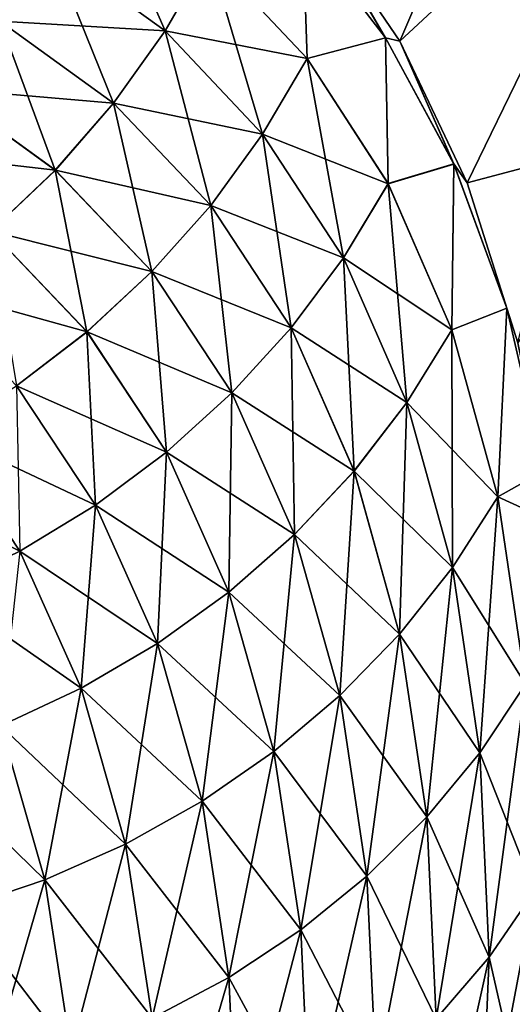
# Model space of a CAD drawing. Header units: metres. Extents: x -61 to 49, y -32 to 32.
# Tile 191 of 256: x 43.89 to 45.02, y -16.86 to -14.61. Entities that reach past the tile are written whole.
import ezdxf

# ---------------------------------------------------------------- set-up
doc = ezdxf.new("R2010")
doc.units = ezdxf.units.M
doc.layers.add('solid_K_27_40_10_000Y34', color=7, linetype='CONTINUOUS')

msp = doc.modelspace()

# ---------------------------------------------------------------- linework, layer by layer
at = {"layer": 'solid_K_27_40_10_000Y34'}
for points in [[(44.759418, -14.659062, -13.491686), (44.566143, -14.375534, -14.420385), (45.328068, -13.331806, -12.911134)], [(44.566273, -14.375697, 14.419807), (44.759521, -14.65924, 13.49115), (45.328068, -13.331806, 12.911134)], [(44.759418, -14.659062, -13.491686), (45.328068, -13.331806, -12.911134), (45.328068, -14.131634, -12.030435)], [(44.759521, -14.65924, 13.49115), (45.328068, -14.131634, 12.030435), (45.328068, -13.331806, 12.911134)], [(44.913578, -14.983334, -12.579758), (44.759418, -14.659062, -13.491686), (45.328068, -14.131634, -12.030435)], [(44.759521, -14.65924, 13.49115), (44.913654, -14.983523, 12.579253), (45.328068, -14.131634, 12.030435)], [(44.913578, -14.983334, -12.579758), (45.328068, -14.131634, -12.030435), (45.328068, -14.873391, -11.1003)], [(44.913654, -14.983523, 12.579253), (45.029716, -15.349666, 11.680623), (45.328068, -14.131634, 12.030435)], [(44.061607, -14.270316, 15.96341), (43.961407, -14.446851, 15.970232), (44.221893, -14.635788, 15.050833)], [(44.323112, -14.460675, 15.03237), (44.061607, -14.270316, 15.96341), (44.221893, -14.635788, 15.050833)], [(43.961407, -14.446851, 15.970232), (43.665348, -14.30414, 16.885872), (43.844711, -14.613082, 15.970187)], [(44.726891, -14.651815, 13.608686), (44.560814, -14.368986, 14.443762), (44.537006, -14.405497, 14.48064)], [(44.726891, -14.651815, 13.608686), (44.566273, -14.375697, 14.419807), (44.560814, -14.368986, 14.443762)], [(44.53701, -14.405501, -14.480622), (44.566143, -14.375534, -14.420385), (44.726894, -14.651824, -13.608663)], [(44.726894, -14.651824, -13.608663), (44.566143, -14.375534, -14.420385), (44.759418, -14.659062, -13.491686)], [(44.726891, -14.651815, 13.608686), (44.759521, -14.65924, 13.49115), (44.566273, -14.375697, 14.419807)], [(44.537006, -14.405497, 14.48064), (44.323112, -14.460675, 15.03237), (44.547379, -14.698811, 14.101151)], [(44.53701, -14.405501, -14.480622), (44.547386, -14.698823, -14.101111), (44.32312, -14.460684, -15.032338)], [(44.726891, -14.651815, 13.608686), (44.537006, -14.405497, 14.48064), (44.547379, -14.698811, 14.101151)], [(44.53701, -14.405501, -14.480622), (44.726894, -14.651824, -13.608663), (44.547386, -14.698823, -14.101111)], [(43.961414, -14.446855, -15.970209), (43.844719, -14.613086, -15.970165), (43.549969, -14.47088, -16.874182)], [(43.961407, -14.446851, 15.970232), (43.844711, -14.613082, 15.970187), (44.104012, -14.800766, 15.062572)], [(43.961414, -14.446855, -15.970209), (44.221897, -14.635796, -15.050801), (43.844719, -14.613086, -15.970165)], [(44.221893, -14.635788, 15.050833), (43.961407, -14.446851, 15.970232), (44.104012, -14.800766, 15.062572)], [(44.32312, -14.460684, -15.032338), (44.221897, -14.635796, -15.050801), (43.961414, -14.446855, -15.970209)], [(44.323112, -14.460675, 15.03237), (44.221893, -14.635788, 15.050833), (44.445263, -14.871765, 14.131324)], [(44.32312, -14.460684, -15.032338), (44.547386, -14.698823, -14.101111), (44.221897, -14.635796, -15.050801)], [(44.547379, -14.698811, 14.101151), (44.323112, -14.460675, 15.03237), (44.445263, -14.871765, 14.131324)], [(43.844711, -14.613082, 15.970187), (43.712723, -14.767296, 15.963278), (43.970692, -14.953909, 15.067463)], [(43.844719, -14.613086, -15.970165), (44.104019, -14.800774, -15.062541), (43.712727, -14.767301, -15.963256)], [(44.104012, -14.800766, 15.062572), (43.844711, -14.613082, 15.970187), (43.970692, -14.953909, 15.067463)], [(44.221897, -14.635796, -15.050801), (44.104019, -14.800774, -15.062541), (43.844719, -14.613086, -15.970165)], [(44.221893, -14.635788, 15.050833), (44.104012, -14.800766, 15.062572), (44.326351, -15.034717, 14.154928)], [(44.221897, -14.635796, -15.050801), (44.445271, -14.871778, -14.131285), (44.104019, -14.800774, -15.062541)], [(44.445263, -14.871765, 14.131324), (44.221893, -14.635788, 15.050833), (44.326351, -15.034717, 14.154928)], [(44.547386, -14.698823, -14.101111), (44.445271, -14.871778, -14.131285), (44.221897, -14.635796, -15.050801)], [(44.726891, -14.651815, 13.608686), (44.547379, -14.698811, 14.101151), (44.732998, -14.985134, 13.173724)], [(44.726894, -14.651824, -13.608663), (44.733009, -14.985148, -13.173679), (44.547386, -14.698823, -14.101111)], [(44.882954, -14.940148, 12.741735), (44.759521, -14.65924, 13.49115), (44.726891, -14.651815, 13.608686)], [(44.882954, -14.940148, 12.741735), (44.726891, -14.651815, 13.608686), (44.732998, -14.985134, 13.173724)], [(44.726894, -14.651824, -13.608663), (44.759418, -14.659062, -13.491686), (44.882957, -14.940159, -12.741708)], [(44.726894, -14.651824, -13.608663), (44.882957, -14.940159, -12.741708), (44.733009, -14.985148, -13.173679)], [(44.882957, -14.940159, -12.741708), (44.759418, -14.659062, -13.491686), (44.913578, -14.983334, -12.579758)], [(44.882954, -14.940148, 12.741735), (44.913654, -14.983523, 12.579253), (44.759521, -14.65924, 13.49115)], [(44.547379, -14.698811, 14.101151), (44.445263, -14.871765, 14.131324), (44.630131, -15.155179, 13.215605)], [(44.547386, -14.698823, -14.101111), (44.733009, -14.985148, -13.173679), (44.445271, -14.871778, -14.131285)], [(44.732998, -14.985134, 13.173724), (44.547379, -14.698811, 14.101151), (44.630131, -15.155179, 13.215605)], [(43.712727, -14.767301, -15.963256), (43.970699, -14.953917, -15.067433), (43.566807, -14.907907, -15.949553)], [(43.970692, -14.953909, 15.067463), (43.712723, -14.767296, 15.963278), (43.823303, -15.093636, 15.065459)], [(44.104019, -14.800774, -15.062541), (43.970699, -14.953917, -15.067433), (43.712727, -14.767301, -15.963256)], [(44.104012, -14.800766, 15.062572), (43.970692, -14.953909, 15.067463), (44.191864, -15.185985, 14.171722)], [(44.104019, -14.800774, -15.062541), (44.326359, -15.034729, -14.154891), (43.970699, -14.953917, -15.067433)], [(44.326351, -15.034717, 14.154928), (44.104012, -14.800766, 15.062572), (44.191864, -15.185985, 14.171722)], [(44.445271, -14.871778, -14.131285), (44.326359, -15.034729, -14.154891), (44.104019, -14.800774, -15.062541)], [(44.445263, -14.871765, 14.131324), (44.326351, -15.034717, 14.154928), (44.510345, -15.315313, 13.251085)], [(44.445271, -14.871778, -14.131285), (44.630142, -15.155192, -13.215561), (44.326359, -15.034729, -14.154891)], [(44.630131, -15.155179, 13.215605), (44.445263, -14.871765, 14.131324), (44.510345, -15.315313, 13.251085)], [(44.733009, -14.985148, -13.173679), (44.630142, -15.155192, -13.215561), (44.445271, -14.871778, -14.131285)], [(45.029671, -15.349473, -11.681063), (44.913578, -14.983334, -12.579758), (45.328068, -14.873391, -11.1003)], [(43.970699, -14.953917, -15.067433), (43.823311, -15.093643, -15.06543), (43.566807, -14.907907, -15.949553)], [(43.970692, -14.953909, 15.067463), (43.823303, -15.093636, 15.065459), (44.04319, -15.32401, 14.181532)], [(43.970699, -14.953917, -15.067433), (44.191872, -15.185997, -14.171685), (43.823311, -15.093643, -15.06543)], [(44.191864, -15.185985, 14.171722), (43.970692, -14.953909, 15.067463), (44.04319, -15.32401, 14.181532)], [(44.326359, -15.034729, -14.154891), (44.191872, -15.185997, -14.171685), (43.970699, -14.953917, -15.067433)], [(44.882954, -14.940148, 12.741735), (44.732998, -14.985134, 13.173724), (44.878746, -15.319601, 12.254245)], [(44.882957, -14.940159, -12.741708), (44.87875, -15.319623, -12.254193), (44.733009, -14.985148, -13.173679)], [(45.004303, -15.270272, 11.883201), (44.882954, -14.940148, 12.741735), (44.878746, -15.319601, 12.254245)], [(44.882957, -14.940159, -12.741708), (45.004311, -15.270283, -11.883172), (44.87875, -15.319623, -12.254193)], [(45.004303, -15.270272, 11.883201), (44.913654, -14.983523, 12.579253), (44.882954, -14.940148, 12.741735)], [(44.882957, -14.940159, -12.741708), (44.913578, -14.983334, -12.579758), (45.004311, -15.270283, -11.883172)], [(44.732998, -14.985134, 13.173724), (44.630131, -15.155179, 13.215605), (44.77528, -15.48598, 12.307755)], [(44.733009, -14.985148, -13.173679), (44.87875, -15.319623, -12.254193), (44.630142, -15.155192, -13.215561)], [(44.878746, -15.319601, 12.254245), (44.732998, -14.985134, 13.173724), (44.77528, -15.48598, 12.307755)], [(45.004311, -15.270283, -11.883172), (44.913578, -14.983334, -12.579758), (45.029671, -15.349473, -11.681063)], [(45.004303, -15.270272, 11.883201), (45.029716, -15.349666, 11.680623), (44.913654, -14.983523, 12.579253)], [(44.326351, -15.034717, 14.154928), (44.191864, -15.185985, 14.171722), (44.374874, -15.463888, 13.2798)], [(44.326359, -15.034729, -14.154891), (44.510353, -15.315328, -13.251042), (44.191872, -15.185997, -14.171685)], [(44.510345, -15.315313, 13.251085), (44.326351, -15.034717, 14.154928), (44.374874, -15.463888, 13.2798)], [(44.630142, -15.155192, -13.215561), (44.510353, -15.315328, -13.251042), (44.326359, -15.034729, -14.154891)], [(43.823311, -15.093643, -15.06543), (44.043198, -15.324022, -14.181496), (43.663376, -15.218514, -15.056554)], [(44.04319, -15.32401, 14.181532), (43.823303, -15.093636, 15.065459), (43.881863, -15.447369, 14.184258)], [(44.191872, -15.185997, -14.171685), (44.043198, -15.324022, -14.181496), (43.823311, -15.093643, -15.06543)], [(44.630131, -15.155179, 13.215605), (44.510345, -15.315313, 13.251085), (44.654797, -15.642503, 12.35504)], [(44.630142, -15.155192, -13.215561), (44.775284, -15.486002, -12.307705), (44.510353, -15.315328, -13.251042)], [(44.77528, -15.48598, 12.307755), (44.630131, -15.155179, 13.215605), (44.654797, -15.642503, 12.35504)], [(44.87875, -15.319623, -12.254193), (44.775284, -15.486002, -12.307705), (44.630142, -15.155192, -13.215561)], [(44.191864, -15.185985, 14.171722), (44.04319, -15.32401, 14.181532), (44.225117, -15.599368, 13.301455)], [(44.191872, -15.185997, -14.171685), (44.374886, -15.463902, -13.279758), (44.043198, -15.324022, -14.181496)], [(44.374874, -15.463888, 13.2798), (44.191864, -15.185985, 14.171722), (44.225117, -15.599368, 13.301455)], [(44.510353, -15.315328, -13.251042), (44.374886, -15.463902, -13.279758), (44.191872, -15.185997, -14.171685)], [(44.043198, -15.324022, -14.181496), (43.88187, -15.44738, -14.184222), (43.663376, -15.218514, -15.056554)], [(45.004303, -15.270272, 11.883201), (44.878746, -15.319601, 12.254245), (44.983597, -15.701692, 11.346983)], [(45.004311, -15.270283, -11.883172), (44.983601, -15.701717, -11.346929), (44.87875, -15.319623, -12.254193)], [(45.004303, -15.270272, 11.883201), (44.983597, -15.701692, 11.346983), (45.090057, -15.641871, 11.036782)], [(45.004311, -15.270283, -11.883172), (45.090057, -15.641884, -11.036762), (44.983601, -15.701717, -11.346929)], [(45.004303, -15.270272, 11.883201), (45.090057, -15.641871, 11.036782), (45.029716, -15.349666, 11.680623)], [(45.004311, -15.270283, -11.883172), (45.029671, -15.349473, -11.681063), (45.090057, -15.641884, -11.036762)], [(44.510345, -15.315313, 13.251085), (44.374874, -15.463888, 13.2798), (44.518543, -15.787555, 12.395611)], [(44.510353, -15.315328, -13.251042), (44.6548, -15.642525, -12.35499), (44.374886, -15.463902, -13.279758)], [(44.654797, -15.642503, 12.35504), (44.510345, -15.315313, 13.251085), (44.518543, -15.787555, 12.395611)], [(44.775284, -15.486002, -12.307705), (44.6548, -15.642525, -12.35499), (44.510353, -15.315328, -13.251042)], [(44.04319, -15.32401, 14.181532), (43.881863, -15.447369, 14.184258), (44.062618, -15.720358, 13.315825)], [(44.043198, -15.324022, -14.181496), (44.225128, -15.599381, -13.301413), (43.88187, -15.44738, -14.184222)], [(44.225117, -15.599368, 13.301455), (44.04319, -15.32401, 14.181532), (44.062618, -15.720358, 13.315825)], [(44.374886, -15.463902, -13.279758), (44.225128, -15.599381, -13.301413), (44.043198, -15.324022, -14.181496)], [(44.878746, -15.319601, 12.254245), (44.77528, -15.48598, 12.307755), (44.879692, -15.863655, 11.411967)], [(44.87875, -15.319623, -12.254193), (44.983601, -15.701717, -11.346929), (44.775284, -15.486002, -12.307705)], [(44.983597, -15.701692, 11.346983), (44.878746, -15.319601, 12.254245), (44.879692, -15.863655, 11.411967)], [(43.88187, -15.44738, -14.184222), (44.062626, -15.72037, -13.315784), (43.709553, -15.554798, -14.179838)], [(44.062618, -15.720358, 13.315825), (43.881863, -15.447369, 14.184258), (43.889053, -15.825608, 13.322764)], [(44.225128, -15.599381, -13.301413), (44.062626, -15.72037, -13.315784), (43.88187, -15.44738, -14.184222)], [(44.374874, -15.463888, 13.2798), (44.225117, -15.599368, 13.301455), (44.367924, -15.919639, 12.429049)], [(44.374886, -15.463902, -13.279758), (44.518547, -15.787576, -12.395561), (44.225128, -15.599381, -13.301413)], [(44.518543, -15.787555, 12.395611), (44.374874, -15.463888, 13.2798), (44.367924, -15.919639, 12.429049)], [(44.6548, -15.642525, -12.35499), (44.518547, -15.787576, -12.395561), (44.374886, -15.463902, -13.279758)], [(44.77528, -15.48598, 12.307755), (44.654797, -15.642503, 12.35504), (44.758705, -16.015774, 11.4709)], [(44.775284, -15.486002, -12.307705), (44.879696, -15.86368, -11.411915), (44.6548, -15.642525, -12.35499)], [(44.879692, -15.863655, 11.411967), (44.77528, -15.48598, 12.307755), (44.758705, -16.015774, 11.4709)], [(44.983601, -15.701717, -11.346929), (44.879696, -15.86368, -11.411915), (44.775284, -15.486002, -12.307705)], [(43.709553, -15.554798, -14.179838), (43.889061, -15.825621, -13.322723), (43.528027, -15.64517, -14.168385)], [(44.062626, -15.72037, -13.315784), (43.889061, -15.825621, -13.322723), (43.709553, -15.554798, -14.179838)], [(44.225117, -15.599368, 13.301455), (44.062618, -15.720358, 13.315825), (44.204487, -16.037394, 12.455012)], [(44.225128, -15.599381, -13.301413), (44.367928, -15.91966, -12.429001), (44.062626, -15.72037, -13.315784)], [(44.367924, -15.919639, 12.429049), (44.225117, -15.599368, 13.301455), (44.204487, -16.037394, 12.455012)], [(44.518547, -15.787576, -12.395561), (44.367928, -15.91966, -12.429001), (44.225128, -15.599381, -13.301413)], [(43.889061, -15.825621, -13.322723), (43.706219, -15.914047, -13.322159), (43.528027, -15.64517, -14.168385)], [(44.654797, -15.642503, 12.35504), (44.518543, -15.787555, 12.395611), (44.62188, -16.156479, 11.52317)], [(44.6548, -15.642525, -12.35499), (44.758709, -16.015799, -11.470847), (44.518547, -15.787576, -12.395561)], [(44.758705, -16.015774, 11.4709), (44.654797, -15.642503, 12.35504), (44.62188, -16.156479, 11.52317)], [(44.879696, -15.86368, -11.411915), (44.758709, -16.015799, -11.470847), (44.6548, -15.642525, -12.35499)], [(45.046818, -16.130342, 10.456235), (45.090057, -15.641871, 11.036782), (44.983597, -15.701692, 11.346983)], [(44.983601, -15.701717, -11.346929), (45.090057, -15.641884, -11.036762), (45.107586, -15.758076, -10.795461)], [(44.062618, -15.720358, 13.315825), (43.889053, -15.825608, 13.322764), (44.029926, -16.139605, 12.473232)], [(44.062626, -15.72037, -13.315784), (44.204494, -16.037415, -12.454965), (43.889061, -15.825621, -13.322723)], [(44.204487, -16.037394, 12.455012), (44.062618, -15.720358, 13.315825), (44.029926, -16.139605, 12.473232)], [(44.367928, -15.91966, -12.429001), (44.204494, -16.037415, -12.454965), (44.062626, -15.72037, -13.315784)], [(44.983597, -15.701692, 11.346983), (44.879692, -15.863655, 11.411967), (44.94265, -16.287153, 10.53246)], [(44.983601, -15.701717, -11.346929), (45.046822, -16.130367, -10.45618), (44.879696, -15.86368, -11.411915)], [(45.046818, -16.130342, 10.456235), (44.983597, -15.701692, 11.346983), (44.94265, -16.287153, 10.53246)], [(44.983601, -15.701717, -11.346929), (45.107586, -15.758076, -10.795461), (45.046822, -16.130367, -10.45618)], [(44.518543, -15.787555, 12.395611), (44.367924, -15.919639, 12.429049), (44.470631, -16.284319, 11.568241)], [(44.518547, -15.787576, -12.395561), (44.621883, -16.156504, -11.523119), (44.367928, -15.91966, -12.429001)], [(44.62188, -16.156479, 11.52317), (44.518543, -15.787555, 12.395611), (44.470631, -16.284319, 11.568241)], [(44.758709, -16.015799, -11.470847), (44.621883, -16.156504, -11.523119), (44.518547, -15.787576, -12.395561)], [(43.889061, -15.825621, -13.322723), (44.02993, -16.139626, -12.473186), (43.706219, -15.914047, -13.322159)], [(44.029926, -16.139605, 12.473232), (43.889053, -15.825608, 13.322764), (43.846035, -16.225218, 12.483521)], [(44.204494, -16.037415, -12.454965), (44.02993, -16.139626, -12.473186), (43.889061, -15.825621, -13.322723)], [(44.879692, -15.863655, 11.411967), (44.758705, -16.015774, 11.4709), (44.821354, -16.434092, 10.602798)], [(44.879696, -15.86368, -11.411915), (44.942654, -16.287178, -10.532406), (44.758709, -16.015799, -11.470847)], [(44.94265, -16.287153, 10.53246), (44.879692, -15.863655, 11.411967), (44.821354, -16.434092, 10.602798)], [(45.046822, -16.130367, -10.45618), (44.942654, -16.287178, -10.532406), (44.879696, -15.86368, -11.411915)], [(44.02993, -16.139626, -12.473186), (43.846043, -16.225237, -12.483475), (43.706219, -15.914047, -13.322159)], [(44.367924, -15.919639, 12.429049), (44.204487, -16.037394, 12.455012), (44.306519, -16.397978, 11.605648)], [(44.367928, -15.91966, -12.429001), (44.470634, -16.284344, -11.568191), (44.204494, -16.037415, -12.454965)], [(44.470631, -16.284319, 11.568241), (44.367924, -15.919639, 12.429049), (44.306519, -16.397978, 11.605648)], [(44.621883, -16.156504, -11.523119), (44.470634, -16.284344, -11.568191), (44.367928, -15.91966, -12.429001)], [(44.758705, -16.015774, 11.4709), (44.62188, -16.156479, 11.52317), (44.684185, -16.569645, 10.666521)], [(44.758709, -16.015799, -11.470847), (44.821358, -16.434116, -10.602744), (44.621883, -16.156504, -11.523119)], [(44.821354, -16.434092, 10.602798), (44.758705, -16.015774, 11.4709), (44.684185, -16.569645, 10.666521)], [(44.942654, -16.287178, -10.532406), (44.821358, -16.434116, -10.602744), (44.758709, -16.015799, -11.470847)], [(44.204487, -16.037394, 12.455012), (44.029926, -16.139605, 12.473232), (44.131229, -16.496281, 11.635005)], [(44.204494, -16.037415, -12.454965), (44.306522, -16.398003, -11.605598), (44.02993, -16.139626, -12.473186)], [(44.306519, -16.397978, 11.605648), (44.204487, -16.037394, 12.455012), (44.131229, -16.496281, 11.635005)], [(44.470634, -16.284344, -11.568191), (44.306522, -16.398003, -11.605598), (44.204494, -16.037415, -12.454965)], [(44.029926, -16.139605, 12.473232), (43.846035, -16.225218, 12.483521), (43.946579, -16.578217, 11.656009)], [(44.02993, -16.139626, -12.473186), (44.131233, -16.496304, -11.634956), (43.846043, -16.225237, -12.483475)], [(44.131229, -16.496281, 11.635005), (44.029926, -16.139605, 12.473232), (43.946579, -16.578217, 11.656009)], [(44.306522, -16.398003, -11.605598), (44.131233, -16.496304, -11.634956), (44.02993, -16.139626, -12.473186)], [(45.046818, -16.130342, 10.456235), (44.94265, -16.287153, 10.53246), (44.963684, -16.754951, 9.67338)], [(45.046822, -16.130367, -10.45618), (45.06794, -16.604034, -9.586178), (44.942654, -16.287178, -10.532406)], [(45.067944, -16.604002, 9.586228), (45.046818, -16.130342, 10.456235), (44.963684, -16.754951, 9.67338)], [(44.62188, -16.156479, 11.52317), (44.470631, -16.284319, 11.568241), (44.532555, -16.692413, 10.722975)], [(44.621883, -16.156504, -11.523119), (44.684189, -16.56967, -10.666469), (44.470634, -16.284344, -11.568191)], [(44.684185, -16.569645, 10.666521), (44.62188, -16.156479, 11.52317), (44.532555, -16.692413, 10.722975)], [(44.821358, -16.434116, -10.602744), (44.684189, -16.56967, -10.666469), (44.621883, -16.156504, -11.523119)], [(43.846043, -16.225237, -12.483475), (43.946583, -16.578239, -11.655961), (43.65472, -16.293369, -12.485723)], [(43.946579, -16.578217, 11.656009), (43.846035, -16.225218, 12.483521), (43.754467, -16.642937, 11.668443)], [(44.131233, -16.496304, -11.634956), (43.946583, -16.578239, -11.655961), (43.846043, -16.225237, -12.483475)], [(44.470631, -16.284319, 11.568241), (44.306519, -16.397978, 11.605648), (44.368027, -16.80113, 10.771576)], [(44.470634, -16.284344, -11.568191), (44.532558, -16.692438, -10.722923), (44.306522, -16.398003, -11.605598)], [(44.532555, -16.692413, 10.722975), (44.470631, -16.284319, 11.568241), (44.368027, -16.80113, 10.771576)], [(44.684189, -16.56967, -10.666469), (44.532558, -16.692438, -10.722923), (44.470634, -16.284344, -11.568191)], [(43.946583, -16.578239, -11.655961), (43.754471, -16.64296, -11.668395), (43.65472, -16.293369, -12.485723)], [(44.94265, -16.287153, 10.53246), (44.821354, -16.434092, 10.602798), (44.842289, -16.895966, 9.754796)], [(44.942654, -16.287178, -10.532406), (44.963684, -16.754984, -9.673331), (44.821358, -16.434116, -10.602744)], [(44.963684, -16.754951, 9.67338), (44.94265, -16.287153, 10.53246), (44.842289, -16.895966, 9.754796)], [(45.06794, -16.604034, -9.586178), (44.963684, -16.754984, -9.673331), (44.942654, -16.287178, -10.532406)], [(44.306519, -16.397978, 11.605648), (44.131229, -16.496281, 11.635005), (44.192299, -16.894676, 10.811824)], [(44.306522, -16.398003, -11.605598), (44.368031, -16.801155, -10.771525), (44.131233, -16.496304, -11.634956)], [(44.368027, -16.80113, 10.771576), (44.306519, -16.397978, 11.605648), (44.192299, -16.894676, 10.811824)], [(44.532558, -16.692438, -10.722923), (44.368031, -16.801155, -10.771525), (44.306522, -16.398003, -11.605598)], [(44.821354, -16.434092, 10.602798), (44.684185, -16.569645, 10.666521), (44.705002, -17.025591, 9.829636)], [(44.821358, -16.434116, -10.602744), (44.842285, -16.895996, -9.754747), (44.684189, -16.56967, -10.666469)], [(44.842289, -16.895966, 9.754796), (44.821354, -16.434092, 10.602798), (44.705002, -17.025591, 9.829636)], [(44.963684, -16.754984, -9.673331), (44.842285, -16.895996, -9.754747), (44.821358, -16.434116, -10.602744)], [(44.131229, -16.496281, 11.635005), (43.946579, -16.578217, 11.656009), (44.007183, -16.972086, 10.843303)], [(44.131233, -16.496304, -11.634956), (44.192303, -16.894701, -10.811773), (43.946583, -16.578239, -11.655961)], [(44.192299, -16.894676, 10.811824), (44.131229, -16.496281, 11.635005), (44.007183, -16.972086, 10.843303)], [(44.368031, -16.801155, -10.771525), (44.192303, -16.894701, -10.811773), (44.131233, -16.496304, -11.634956)], [(43.946579, -16.578217, 11.656009), (43.754467, -16.642937, 11.668443), (43.814587, -17.03256, 10.865688)], [(43.946583, -16.578239, -11.655961), (44.007187, -16.972109, -10.843253), (43.754471, -16.64296, -11.668395)], [(44.007183, -16.972086, 10.843303), (43.946579, -16.578217, 11.656009), (43.814587, -17.03256, 10.865688)], [(44.192303, -16.894701, -10.811773), (44.007187, -16.972109, -10.843253), (43.946583, -16.578239, -11.655961)], [(44.684185, -16.569645, 10.666521), (44.532555, -16.692413, 10.722975), (44.553242, -17.142488, 9.897127)], [(44.684189, -16.56967, -10.666469), (44.704998, -17.025621, -9.829588), (44.532558, -16.692438, -10.722923)], [(44.705002, -17.025591, 9.829636), (44.684185, -16.569645, 10.666521), (44.553242, -17.142488, 9.897127)], [(44.842285, -16.895996, -9.754747), (44.704998, -17.025621, -9.829588), (44.684189, -16.56967, -10.666469)], [(45.067944, -16.604002, 9.586228), (44.963684, -16.754951, 9.67338), (44.942638, -17.265041, 8.838728)], [(45.04681, -17.120625, 8.741036), (45.067944, -16.604002, 9.586228), (44.942638, -17.265041, 8.838728)], [(45.06794, -16.604034, -9.586178), (45.046806, -17.120653, -8.74099), (44.963684, -16.754984, -9.673331)], [(44.007187, -16.972109, -10.843253), (43.814594, -17.032583, -10.86564), (43.754471, -16.64296, -11.668395)], [(44.532555, -16.692413, 10.722975), (44.368027, -16.80113, 10.771576), (44.388577, -17.245453, 9.956575)], [(44.532558, -16.692438, -10.722923), (44.553238, -17.142517, -9.897081), (44.368031, -16.801155, -10.771525)], [(44.553242, -17.142488, 9.897127), (44.532555, -16.692413, 10.722975), (44.388577, -17.245453, 9.956575)], [(44.704998, -17.025621, -9.829588), (44.553238, -17.142517, -9.897081), (44.532558, -16.692438, -10.722923)], [(44.963684, -16.754951, 9.67338), (44.842289, -16.895966, 9.754796), (44.821346, -17.399424, 8.930814)], [(44.942638, -17.265041, 8.838728), (44.963684, -16.754951, 9.67338), (44.821346, -17.399424, 8.930814)], [(44.963684, -16.754984, -9.673331), (44.942638, -17.26507, -8.838681), (44.842285, -16.895996, -9.754747)], [(45.046806, -17.120653, -8.74099), (44.942638, -17.26507, -8.838681), (44.963684, -16.754984, -9.673331)], [(44.368027, -16.80113, 10.771576), (44.192299, -16.894676, 10.811824), (44.2127, -17.333426, 10.007367)], [(44.368031, -16.801155, -10.771525), (44.388573, -17.245483, -9.95653), (44.192303, -16.894701, -10.811773)], [(44.388577, -17.245453, 9.956575), (44.368027, -16.80113, 10.771576), (44.2127, -17.333426, 10.007367)], [(44.553238, -17.142517, -9.897081), (44.388573, -17.245483, -9.95653), (44.368031, -16.801155, -10.771525)]]:
    msp.add_3dface(points, dxfattribs=at)

doc.saveas('drawing.dxf')
